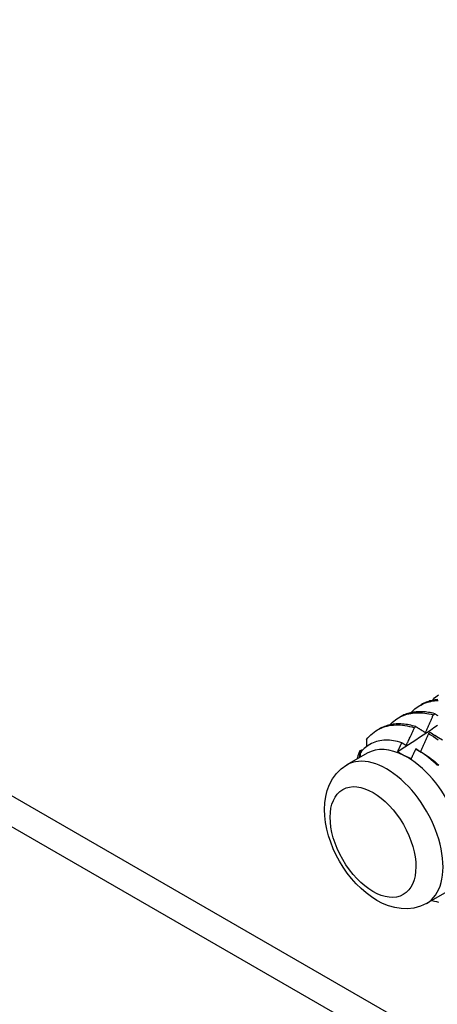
# Model space of a CAD drawing. Header units: inches. Extents: x 20 to 233, y 20 to 138.
# Tile 83 of 109: x 218.231 to 218.916, y 78.413 to 80.026. Entities that reach past the tile are written whole.
import ezdxf

# ---------------------------------------------------------------- set-up
doc = ezdxf.new("R2010")
doc.units = ezdxf.units.IN
doc.header["$MEASUREMENT"] = 0
doc.layers.add('Visible Edges(ANSI)', color=7, linetype='Continuous', lineweight=25)
doc.layers.add('Visible Tangent Edges(ANSI)', color=7, linetype='Continuous', lineweight=25)

msp = doc.modelspace()

# ---------------------------------------------------------------- linework, layer by layer
at = {"layer": 'Visible Edges(ANSI)'}
for p, q in [((218.8876, 78.9023), (218.8905, 78.9039)), ((218.8528, 78.8822), (218.8557, 78.8838)), ((218.9098, 78.8871), (218.9123, 78.8888)), ((218.818, 78.8622), (218.8209, 78.8638)), ((218.8787, 78.8659), (218.8812, 78.8677)), ((218.9044, 78.8578), (218.9019, 78.856)), ((218.9089, 78.8553), (218.9249, 78.8461)), ((218.7897, 78.8285), (218.7924, 78.8298)), ((218.7924, 78.8298), (218.7939, 78.8294)), ((218.8819, 78.8307), (218.8901, 78.826)), ((218.8013, 78.8241), (218.7679, 78.8049)), ((218.9319, 78.5972), (218.8985, 78.578))]:
    msp.add_line(p, q, dxfattribs=at)
at = {"layer": 'Visible Edges(ANSI)', "flags": 128}
for points in [[(218.8731, 78.8905), (218.8752, 78.8927), (218.8773, 78.8947), (218.8795, 78.8966), (218.8818, 78.8984), (218.8842, 78.9001), (218.8867, 78.9017), (218.8892, 78.9031), (218.8918, 78.9044), (218.8945, 78.9056), (218.8972, 78.9067), (218.9, 78.9076), (218.9029, 78.9084), (218.9058, 78.9091), (218.9087, 78.9097), (218.9118, 78.9101), (218.9148, 78.9104), (218.918, 78.9105)], [(218.9173, 78.912), (218.915, 78.9118), (218.9128, 78.9115), (218.9106, 78.9111), (218.9085, 78.9107), (218.9063, 78.9102), (218.9042, 78.9097), (218.9022, 78.909), (218.9001, 78.9083), (218.8981, 78.9076), (218.8961, 78.9068), (218.8942, 78.9059), (218.8923, 78.9049), (218.8905, 78.9039)], [(218.9079, 78.9106), (218.9099, 78.9126), (218.9119, 78.9146), (218.914, 78.9164), (218.9162, 78.9182), (218.9185, 78.9198)], [(218.8383, 78.8705), (218.8405, 78.8727), (218.8427, 78.8749), (218.8451, 78.8769), (218.8475, 78.8787), (218.85, 78.8805), (218.8526, 78.8821), (218.8552, 78.8835), (218.858, 78.8848), (218.8608, 78.886), (218.8637, 78.8871), (218.8666, 78.888), (218.8696, 78.8888), (218.8727, 78.8894), (218.8759, 78.8899), (218.8791, 78.8903), (218.8823, 78.8905), (218.8856, 78.8905), (218.8889, 78.8905), (218.8923, 78.8903), (218.8957, 78.8899), (218.8992, 78.8894), (218.9027, 78.8888), (218.9062, 78.888), (218.9098, 78.8871)], [(218.9123, 78.8888), (218.9097, 78.8895), (218.907, 78.8901), (218.9044, 78.8906), (218.9018, 78.8911), (218.8993, 78.8914), (218.8967, 78.8917), (218.8942, 78.8919), (218.8917, 78.8921), (218.8892, 78.8922), (218.8867, 78.8921), (218.8843, 78.8921), (218.8819, 78.8919), (218.8795, 78.8916), (218.8772, 78.8913), (218.8749, 78.8909), (218.8726, 78.8904), (218.8703, 78.8899), (218.8681, 78.8892), (218.866, 78.8885), (218.8638, 78.8877), (218.8617, 78.8869), (218.8597, 78.8859), (218.8576, 78.8849), (218.8557, 78.8838)], [(218.897, 78.8579), (218.8976, 78.8591), (218.8981, 78.8603), (218.8987, 78.8615), (218.8992, 78.8627), (218.8997, 78.8639), (218.9003, 78.8652), (218.9008, 78.8664), (218.9014, 78.8676), (218.9019, 78.8688), (218.9024, 78.87), (218.9029, 78.8712), (218.9035, 78.8725), (218.904, 78.8737), (218.9045, 78.8749), (218.9051, 78.8761), (218.9056, 78.8773), (218.9061, 78.8785), (218.9066, 78.8798), (218.9072, 78.881), (218.9077, 78.8822), (218.9082, 78.8834), (218.9087, 78.8846), (218.9093, 78.8859), (218.9098, 78.8871)], [(218.9123, 78.8888), (218.913, 78.8884), (218.9136, 78.888), (218.9143, 78.8875), (218.915, 78.8871), (218.9157, 78.8867), (218.9163, 78.8863), (218.917, 78.8859)], [(218.8003, 78.8468), (218.8026, 78.8494), (218.8049, 78.852), (218.8074, 78.8544), (218.81, 78.8566), (218.8127, 78.8587), (218.8154, 78.8606), (218.8183, 78.8623), (218.8213, 78.8639), (218.8244, 78.8653), (218.8275, 78.8666), (218.8308, 78.8677), (218.8341, 78.8686), (218.8375, 78.8693), (218.841, 78.8699), (218.8445, 78.8702), (218.8481, 78.8705), (218.8518, 78.8705), (218.8555, 78.8704), (218.8592, 78.8701), (218.8631, 78.8696), (218.8669, 78.8689), (218.8708, 78.8681), (218.8748, 78.8671), (218.8787, 78.8659)], [(218.8812, 78.8677), (218.8784, 78.8685), (218.8756, 78.8692), (218.8728, 78.8699), (218.8701, 78.8705), (218.8673, 78.871), (218.8646, 78.8714), (218.8619, 78.8717), (218.8592, 78.8719), (218.8566, 78.8721), (218.8539, 78.8721), (218.8514, 78.8721), (218.8488, 78.872), (218.8462, 78.8718), (218.8437, 78.8715), (218.8413, 78.8711), (218.8388, 78.8706), (218.8365, 78.8701), (218.8341, 78.8694), (218.8318, 78.8687), (218.8295, 78.8679), (218.8273, 78.867), (218.8251, 78.866), (218.823, 78.8649), (218.8209, 78.8638)], [(218.8512, 78.8265), (218.8571, 78.8305), (218.8631, 78.8344), (218.8691, 78.8384), (218.875, 78.8424), (218.881, 78.8463), (218.887, 78.8503), (218.8929, 78.8542), (218.8989, 78.8581), (218.9049, 78.8621), (218.9108, 78.866), (218.9168, 78.8699)], [(218.8655, 78.8369), (218.866, 78.8381), (218.8666, 78.8393), (218.8671, 78.8405), (218.8677, 78.8417), (218.8683, 78.843), (218.8688, 78.8442), (218.8694, 78.8454), (218.8699, 78.8466), (218.8705, 78.8478), (218.871, 78.849), (218.8716, 78.8502), (218.8722, 78.8514), (218.8727, 78.8526), (218.8733, 78.8538), (218.8738, 78.855), (218.8744, 78.8562), (218.8749, 78.8575), (218.8755, 78.8587), (218.876, 78.8599), (218.8765, 78.8611), (218.8771, 78.8623), (218.8776, 78.8635), (218.8782, 78.8647), (218.8787, 78.8659)], [(218.8812, 78.8677), (218.8819, 78.8673), (218.8825, 78.8669), (218.8832, 78.8664), (218.8838, 78.866), (218.8845, 78.8656), (218.8851, 78.8652), (218.8858, 78.8648), (218.8864, 78.8644), (218.8871, 78.864), (218.8878, 78.8636), (218.8884, 78.8632), (218.8891, 78.8628), (218.8897, 78.8624), (218.8904, 78.862), (218.8911, 78.8616), (218.8917, 78.8612), (218.8924, 78.8608), (218.893, 78.8604), (218.8937, 78.8599), (218.8944, 78.8595), (218.895, 78.8591), (218.8957, 78.8587), (218.8964, 78.8583), (218.897, 78.8579)], [(218.9165, 78.8506), (218.9125, 78.8532), (218.9085, 78.8556), (218.9044, 78.8578)], [(218.8582, 78.8414), (218.8548, 78.8424), (218.8513, 78.8433), (218.8479, 78.8441), (218.8446, 78.8446), (218.8413, 78.8451), (218.838, 78.8454), (218.8347, 78.8455), (218.8315, 78.8455), (218.8284, 78.8453), (218.8253, 78.845), (218.8223, 78.8445), (218.8193, 78.8439), (218.8165, 78.8431), (218.8137, 78.8422), (218.8109, 78.8411), (218.8083, 78.8399), (218.8057, 78.8385), (218.8032, 78.837), (218.8008, 78.8354), (218.7984, 78.8336), (218.7962, 78.8316), (218.7941, 78.8295), (218.792, 78.8273), (218.7901, 78.825)], [(218.8003, 78.8468), (218.8003, 78.8463), (218.8003, 78.8458), (218.8003, 78.8453), (218.8003, 78.8448), (218.8003, 78.8443), (218.8003, 78.8438), (218.8003, 78.8433), (218.8002, 78.8428), (218.8002, 78.8423), (218.8002, 78.8418), (218.8002, 78.8413), (218.8002, 78.8408), (218.8002, 78.8403), (218.8002, 78.8398), (218.8002, 78.8393), (218.8002, 78.8388), (218.8002, 78.8383), (218.8001, 78.8378), (218.8001, 78.8373), (218.8001, 78.8368), (218.8001, 78.8363), (218.8001, 78.8358), (218.8001, 78.8354), (218.8001, 78.8349)], [(218.9019, 78.856), (218.9014, 78.8548), (218.9008, 78.8536), (218.9003, 78.8524), (218.8998, 78.8511), (218.8992, 78.8499), (218.8987, 78.8487), (218.8982, 78.8475), (218.8976, 78.8462), (218.8971, 78.845), (218.8965, 78.8438), (218.896, 78.8426), (218.8955, 78.8414), (218.8949, 78.8401), (218.8944, 78.8389), (218.8938, 78.8377), (218.8933, 78.8365), (218.8927, 78.8353), (218.8922, 78.834), (218.8916, 78.8328), (218.8911, 78.8316), (218.8905, 78.8304), (218.89, 78.8292), (218.8894, 78.8279), (218.8889, 78.8267)], [(218.9019, 78.856), (218.906, 78.8538), (218.91, 78.8514), (218.914, 78.8488), (218.918, 78.8461)], [(218.7851, 78.8148), (218.7853, 78.8154), (218.7854, 78.816), (218.7856, 78.8166), (218.7858, 78.8172), (218.7859, 78.8178), (218.7861, 78.8184), (218.7863, 78.819), (218.7864, 78.8195), (218.7866, 78.8201), (218.7868, 78.8207), (218.787, 78.8213), (218.7872, 78.8218), (218.7874, 78.8224), (218.7876, 78.823), (218.7878, 78.8235), (218.788, 78.8241), (218.7882, 78.8247), (218.7884, 78.8252), (218.7886, 78.8258), (218.7888, 78.8263), (218.789, 78.8269), (218.7892, 78.8274), (218.7894, 78.8279), (218.7897, 78.8285)], [(218.7892, 78.8172), (218.7892, 78.8177), (218.7893, 78.8181), (218.7893, 78.8186), (218.7893, 78.8191), (218.7893, 78.8195), (218.7893, 78.82), (218.7894, 78.8205), (218.7894, 78.821), (218.7894, 78.8214), (218.7894, 78.8219), (218.7894, 78.8224), (218.7895, 78.8228), (218.7895, 78.8233), (218.7895, 78.8238), (218.7895, 78.8243), (218.7895, 78.8247), (218.7895, 78.8252), (218.7896, 78.8257), (218.7896, 78.8261), (218.7896, 78.8266), (218.7896, 78.8271), (218.7896, 78.8275), (218.7897, 78.828), (218.7897, 78.8285)], [(218.8512, 78.8265), (218.8515, 78.8271), (218.8518, 78.8277), (218.8521, 78.8284), (218.8524, 78.829), (218.8527, 78.8296), (218.8529, 78.8302), (218.8532, 78.8308), (218.8535, 78.8315), (218.8538, 78.8321), (218.8541, 78.8327), (218.8544, 78.8333), (218.8547, 78.8339), (218.855, 78.8346), (218.8553, 78.8352), (218.8556, 78.8358), (218.8559, 78.8364), (218.8562, 78.8371), (218.8565, 78.8377), (218.8568, 78.8383), (218.857, 78.8389), (218.8573, 78.8395), (218.8576, 78.8402), (218.8579, 78.8408), (218.8582, 78.8414)], [(218.8617, 78.8204), (218.8612, 78.8206), (218.8608, 78.8208), (218.8603, 78.8211), (218.8598, 78.8213), (218.8594, 78.8216), (218.8589, 78.8218), (218.8585, 78.8221), (218.858, 78.8223), (218.8576, 78.8226), (218.8571, 78.8228), (218.8567, 78.8231), (218.8563, 78.8233), (218.8558, 78.8236), (218.8554, 78.8239), (218.855, 78.8241), (218.8545, 78.8244), (218.8541, 78.8246), (218.8537, 78.8249), (218.8533, 78.8252), (218.8528, 78.8254), (218.8524, 78.8257), (218.852, 78.826), (218.8516, 78.8262), (218.8512, 78.8265)], [(218.8582, 78.8414), (218.8585, 78.8412), (218.8588, 78.841), (218.8591, 78.8409), (218.8594, 78.8407), (218.8597, 78.8405), (218.86, 78.8403), (218.8603, 78.8401), (218.8606, 78.8399), (218.8609, 78.8397), (218.8612, 78.8396), (218.8615, 78.8394), (218.8618, 78.8392), (218.8621, 78.839), (218.8624, 78.8388), (218.8627, 78.8386), (218.863, 78.8384), (218.8633, 78.8382), (218.8636, 78.8381), (218.8639, 78.8379), (218.8642, 78.8377), (218.8646, 78.8375), (218.8649, 78.8373), (218.8652, 78.8371), (218.8655, 78.8369)], [(218.8809, 78.8313), (218.8806, 78.8306), (218.8803, 78.8299), (218.88, 78.8293), (218.8797, 78.8286), (218.8794, 78.8279), (218.8791, 78.8272), (218.8788, 78.8266), (218.8785, 78.8259), (218.8781, 78.8252), (218.8778, 78.8245), (218.8775, 78.8239), (218.8772, 78.8232), (218.8769, 78.8225), (218.8766, 78.8218), (218.8763, 78.8211), (218.8759, 78.8205), (218.8756, 78.8198), (218.8753, 78.8191), (218.875, 78.8184), (218.8747, 78.8178), (218.8744, 78.8171), (218.874, 78.8164), (218.8737, 78.8157), (218.8734, 78.8151)], [(218.9167, 78.8039), (218.9133, 78.8072), (218.9098, 78.8103), (218.9063, 78.8134), (218.9027, 78.8164), (218.8991, 78.8192), (218.8955, 78.8219), (218.8919, 78.8244), (218.8883, 78.8269), (218.8846, 78.8292), (218.8809, 78.8313)], [(218.8901, 78.826), (218.8933, 78.8241), (218.8966, 78.822), (218.8999, 78.8198), (218.9031, 78.8175), (218.9063, 78.8151), (218.9095, 78.8126), (218.9127, 78.81), (218.9158, 78.8074), (218.9189, 78.8046)], [(218.7901, 78.825), (218.7901, 78.8246), (218.7901, 78.8243), (218.79, 78.824), (218.79, 78.8237), (218.79, 78.8234), (218.79, 78.8231), (218.79, 78.8228), (218.79, 78.8225), (218.79, 78.8222), (218.79, 78.8219), (218.79, 78.8216), (218.79, 78.8212), (218.7899, 78.8209), (218.7899, 78.8206), (218.7899, 78.8203), (218.7899, 78.82), (218.7899, 78.8197), (218.7899, 78.8194), (218.7899, 78.8191), (218.7899, 78.8188), (218.7899, 78.8185), (218.7899, 78.8182), (218.7898, 78.8178), (218.7898, 78.8175)], [(218.8734, 78.8151), (218.8729, 78.8153), (218.8724, 78.8155), (218.8719, 78.8157), (218.8714, 78.8159), (218.8709, 78.8161), (218.8704, 78.8163), (218.8699, 78.8165), (218.8694, 78.8167), (218.8689, 78.817), (218.8684, 78.8172), (218.8679, 78.8174), (218.8674, 78.8176), (218.8669, 78.8178), (218.8664, 78.8181), (218.8659, 78.8183), (218.8655, 78.8185), (218.865, 78.8187), (218.8645, 78.819), (218.864, 78.8192), (218.8636, 78.8194), (218.8631, 78.8197), (218.8626, 78.8199), (218.8621, 78.8201), (218.8617, 78.8204)], [(218.8985, 78.578), (218.8886, 78.5734), (218.8781, 78.5704), (218.8674, 78.5692), (218.8568, 78.5695), (218.8465, 78.5712), (218.8364, 78.5741), (218.8267, 78.5781), (218.8173, 78.583), (218.8082, 78.5887), (218.7995, 78.5952), (218.7912, 78.6025), (218.7833, 78.6103), (218.7758, 78.6188), (218.7687, 78.6278), (218.7621, 78.6372), (218.7561, 78.647), (218.7506, 78.6572), (218.7457, 78.6676), (218.7415, 78.6782), (218.738, 78.689), (218.7352, 78.6998), (218.7331, 78.7106), (218.7318, 78.7214), (218.7314, 78.7321), (218.7319, 78.7427), (218.7333, 78.7531), (218.7359, 78.7633), (218.7396, 78.7731), (218.7447, 78.7824), (218.7511, 78.791), (218.7589, 78.7986), (218.7679, 78.8049)], [(218.9119, 78.5816), (218.9151, 78.5809), (218.9182, 78.5802)]]:
    msp.add_lwpolyline(points, dxfattribs=at)
at = {"layer": 'Visible Edges(ANSI)'}
for centre, major_axis, start_param, end_param in [((218.8666, 78.7107), (-0.0653, 0.1134), 5.552669, 6.283185), ((218.8666, 78.7107), (0.0653, -0.1134), 1.363879, 2.411076), ((218.884, 78.7207), (0.0776, -0.1348), 5.712947, 5.756075)]:
    msp.add_ellipse(centre, major_axis=major_axis, ratio=0.578093, start_param=start_param, end_param=end_param, dxfattribs=at)
at = {"layer": 'Visible Tangent Edges(ANSI)'}
for p, q in [((207.183, 85.109), (224.3265, 75.2367)), ((207.1611, 85.071), (224.3265, 75.1861))]:
    msp.add_line(p, q, dxfattribs=at)
msp.add_ellipse((218.8332, 78.6914), major_axis=(0.0653, -0.1134), ratio=0.578093, start_param=0, end_param=3.141593, dxfattribs=at)
msp.add_ellipse((218.8109, 78.6786), major_axis=(0.0496, -0.0861), ratio=0.578093, dxfattribs=at)

doc.saveas('drawing.dxf')
